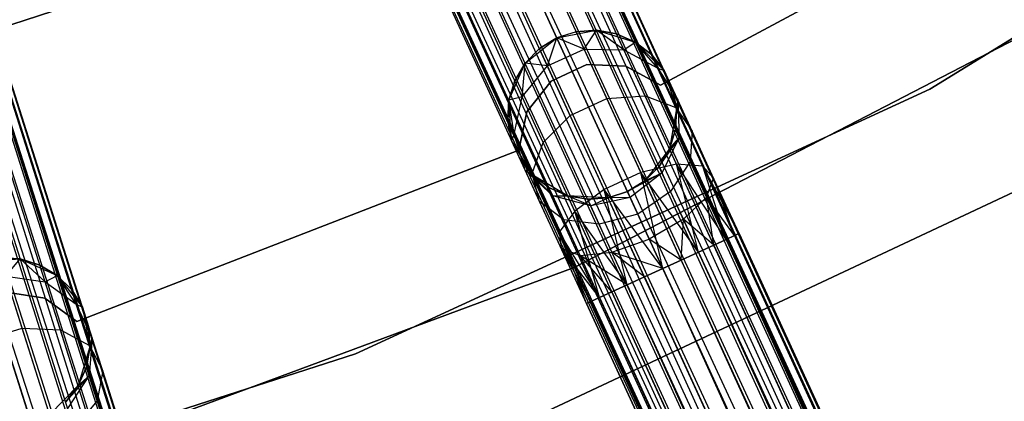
# Model space of a CAD drawing. Extents: x -189 to 189, y -189 to 189.
# Tile 190 of 256: x 18.51 to 30.16, y -58.35 to -53.84. Entities that reach past the tile are written whole.
import ezdxf

# ---------------------------------------------------------------- set-up
doc = ezdxf.new("R2010")
doc.units = 0
doc.header["$LTSCALE"] = 25.4
doc.layers.get('0').update_dxf_attribs({"linetype": 'CONTINUOUS'})

# ---------------------------------------------------------------- blocks, each defined once
blk = doc.blocks.new('NL2500012474_STL')
at = {"color": 0}
for p, q in [((262.6, -152.669, 177.855), (210.254, -38.892, 177.855)), ((262.6, -152.669, 177.855), (210.254, -38.892, 177.855)), ((210.254, -38.892, 177.145), (262.652, -152.645, 177.379)), ((210.254, -38.892, 177.145), (262.652, -152.645, 177.379)), ((262.652, -152.645, 177.379), (210.306, -38.868, 177.621)), ((262.652, -152.645, 177.379), (210.306, -38.868, 177.379)), ((262.6, -152.669, 177.855), (210.306, -38.868, 177.621)), ((262.6, -152.669, 177.855), (210.306, -38.868, 177.621)), ((262.652, -152.645, 177.379), (210.306, -38.868, 177.621)), ((262.652, -152.645, 177.379), (210.306, -38.868, 177.379)), ((261.968, -152.96, 178.471), (210.007, -39.005, 178.249)), ((261.968, -152.96, 178.471), (210.007, -39.005, 178.249)), ((262.353, -152.783, 178.249), (210.007, -39.005, 178.249)), ((262.353, -152.783, 178.249), (210.007, -39.005, 178.249)), ((210.007, -39.005, 176.751), (262.498, -152.716, 176.932)), ((210.007, -39.005, 176.751), (262.498, -152.716, 176.932)), ((262.353, -152.783, 178.249), (210.152, -38.938, 178.068)), ((262.353, -152.783, 178.249), (210.152, -38.938, 178.068)), ((262.6, -152.669, 177.855), (210.152, -38.938, 178.068)), ((262.6, -152.669, 177.855), (210.152, -38.938, 178.068)), ((210.152, -38.938, 176.932), (262.498, -152.716, 176.932)), ((210.152, -38.938, 176.932), (262.498, -152.716, 176.932)), ((210.152, -38.938, 176.932), (262.652, -152.645, 177.379)), ((210.152, -38.938, 176.932), (262.652, -152.645, 177.379)), ((261.968, -152.96, 178.471), (209.826, -39.088, 178.385)), ((261.968, -152.96, 178.471), (209.826, -39.088, 178.385)), ((262.172, -152.866, 176.615), (209.826, -39.088, 176.615)), ((209.826, -39.088, 176.615), (262.498, -152.716, 176.932)), ((209.826, -39.088, 176.615), (262.498, -152.716, 176.932)), ((262.172, -152.866, 176.615), (209.826, -39.088, 176.615)), ((261.968, -152.96, 178.471), (209.621, -39.182, 178.471)), ((261.968, -152.96, 178.471), (209.621, -39.182, 178.471)), ((209.621, -39.182, 176.529), (262.172, -152.866, 176.615)), ((209.621, -39.182, 176.529), (262.172, -152.866, 176.615)), ((261.75, -153.06, 178.5), (209.404, -39.282, 178.5)), ((261.75, -153.06, 178.5), (209.404, -39.282, 178.5)), ((209.404, -39.282, 176.5), (261.75, -153.06, 176.5)), ((209.404, -39.282, 176.5), (261.75, -153.06, 176.5)), ((209.404, -39.282, 176.5), (262.172, -152.866, 176.615)), ((209.404, -39.282, 176.5), (262.172, -152.866, 176.615)), ((261.328, -153.254, 176.615), (208.982, -39.477, 176.615)), ((208.982, -39.477, 176.615), (261.75, -153.06, 176.5)), ((261.328, -153.254, 176.615), (208.982, -39.477, 176.615)), ((261.148, -153.337, 178.249), (208.982, -39.477, 178.385)), ((261.148, -153.337, 178.249), (208.982, -39.477, 178.385)), ((208.982, -39.477, 176.615), (261.75, -153.06, 176.5)), ((261.148, -153.337, 178.249), (209.187, -39.382, 178.471)), ((261.148, -153.337, 178.249), (209.187, -39.382, 178.471)), ((261.533, -153.16, 178.471), (209.187, -39.382, 178.471)), ((261.533, -153.16, 178.471), (209.187, -39.382, 178.471)), ((209.187, -39.382, 176.529), (261.75, -153.06, 176.5)), ((209.187, -39.382, 176.529), (261.75, -153.06, 176.5)), ((261.328, -153.254, 176.615), (208.802, -39.56, 176.751)), ((261.328, -153.254, 176.615), (208.802, -39.56, 176.751)), ((260.901, -153.451, 177.855), (208.802, -39.56, 178.249)), ((260.901, -153.451, 177.855), (208.802, -39.56, 178.249)), ((261.148, -153.337, 178.249), (208.802, -39.56, 178.249)), ((261.148, -153.337, 178.249), (208.802, -39.56, 178.249)), ((260.848, -153.475, 177.379), (208.502, -39.697, 177.379)), ((260.848, -153.475, 177.379), (208.502, -39.697, 177.621)), ((261.002, -153.404, 176.932), (208.502, -39.697, 177.379)), ((261.002, -153.404, 176.932), (208.502, -39.697, 177.379)), ((260.848, -153.475, 177.379), (208.502, -39.697, 177.379)), ((260.848, -153.475, 177.379), (208.502, -39.697, 177.621)), ((261.002, -153.404, 176.932), (208.555, -39.673, 177.145)), ((261.002, -153.404, 176.932), (208.555, -39.673, 177.145)), ((260.848, -153.475, 177.379), (208.555, -39.673, 177.855)), ((260.848, -153.475, 177.379), (208.555, -39.673, 177.855)), ((260.901, -153.451, 177.855), (208.555, -39.673, 177.855)), ((260.901, -153.451, 177.855), (208.555, -39.673, 177.855)), ((261.328, -153.254, 176.615), (208.656, -39.626, 176.932)), ((261.328, -153.254, 176.615), (208.656, -39.626, 176.932)), ((261.002, -153.404, 176.932), (208.656, -39.626, 176.932)), ((261.002, -153.404, 176.932), (208.656, -39.626, 176.932)), ((260.901, -153.451, 177.855), (208.656, -39.626, 178.068)), ((260.901, -153.451, 177.855), (208.656, -39.626, 178.068)), ((243.04, -160.354, 178.249), (205.225, -40.958, 178.068)), ((243.04, -160.354, 178.249), (205.225, -40.958, 178.068)), ((243.299, -160.272, 177.855), (205.225, -40.958, 178.068)), ((243.299, -160.272, 177.855), (205.225, -40.958, 178.068)), ((205.225, -40.958, 176.932), (243.192, -160.306, 176.932)), ((205.225, -40.958, 176.932), (243.192, -160.306, 176.932)), ((205.225, -40.958, 176.932), (243.354, -160.254, 177.379)), ((205.225, -40.958, 176.932), (243.354, -160.254, 177.379)), ((243.299, -160.272, 177.855), (205.331, -40.924, 177.855)), ((243.299, -160.272, 177.855), (205.331, -40.924, 177.855)), ((205.331, -40.924, 177.145), (243.354, -160.254, 177.379)), ((205.331, -40.924, 177.145), (243.354, -160.254, 177.379)), ((243.354, -160.254, 177.379), (205.386, -40.906, 177.621)), ((243.354, -160.254, 177.379), (205.386, -40.906, 177.379)), ((243.299, -160.272, 177.855), (205.386, -40.906, 177.621)), ((243.299, -160.272, 177.855), (205.386, -40.906, 177.621)), ((243.354, -160.254, 177.379), (205.386, -40.906, 177.621)), ((243.354, -160.254, 177.379), (205.386, -40.906, 177.379)), ((242.636, -160.483, 178.471), (204.883, -41.067, 178.385)), ((242.636, -160.483, 178.471), (204.883, -41.067, 178.385)), ((242.851, -160.415, 176.615), (204.883, -41.067, 176.615)), ((204.883, -41.067, 176.615), (243.192, -160.306, 176.932)), ((204.883, -41.067, 176.615), (243.192, -160.306, 176.932)), ((242.851, -160.415, 176.615), (204.883, -41.067, 176.615)), ((242.636, -160.483, 178.471), (205.072, -41.006, 178.249)), ((242.636, -160.483, 178.471), (205.072, -41.006, 178.249)), ((243.04, -160.354, 178.249), (205.072, -41.006, 178.249)), ((243.04, -160.354, 178.249), (205.072, -41.006, 178.249)), ((205.072, -41.006, 176.751), (243.192, -160.306, 176.932)), ((205.072, -41.006, 176.751), (243.192, -160.306, 176.932)), ((242.408, -160.555, 178.5), (204.44, -41.207, 178.5)), ((242.408, -160.555, 178.5), (204.44, -41.207, 178.5)), ((204.44, -41.207, 176.5), (242.408, -160.555, 176.5)), ((204.44, -41.207, 176.5), (242.408, -160.555, 176.5)), ((204.44, -41.207, 176.5), (242.851, -160.415, 176.615)), ((204.44, -41.207, 176.5), (242.851, -160.415, 176.615)), ((242.636, -160.483, 178.471), (204.668, -41.135, 178.471)), ((242.636, -160.483, 178.471), (204.668, -41.135, 178.471)), ((204.668, -41.135, 176.529), (242.851, -160.415, 176.615)), ((204.668, -41.135, 176.529), (242.851, -160.415, 176.615)), ((220.587, -54.605, 19), (226.955, -50.679, 19)), ((226.955, -50.679, 20), (220.587, -54.605, 20)), ((226.955, -50.679, 20), (220.587, -54.605, 20)), ((220.587, -54.605, 19), (226.955, -50.679, 19)), ((222.339, -51.908, 22), (217.4, -54.558, 22)), ((217.4, -54.558, 20), (222.339, -51.908, 20)), ((217.4, -54.558, 20), (222.339, -51.908, 20)), ((222.339, -51.908, 22), (217.4, -54.558, 22)), ((205.492, -55.215, 20), (212.3, -53.003, 20)), ((212.3, -53.003, 22), (205.492, -55.215, 22)), ((212.3, -53.003, 22), (205.492, -55.215, 22)), ((205.492, -55.215, 20), (212.3, -53.003, 20)), ((223.161, -53.204, 26.5), (216.382, -56.714, 26.5)), ((216.382, -56.714, 17), (223.161, -53.204, 17)), ((216.382, -56.714, 17), (223.161, -53.204, 17)), ((223.161, -53.204, 26.5), (216.382, -56.714, 26.5)), ((216.175, -54, 20), (216.645, -53.909, 20)), ((216.175, -54, 20), (216.645, -53.909, 20)), ((216.645, -53.909, 25.5), (216.405, -53.926, 25.5)), ((216.405, -53.926, 25.5), (216.645, -53.909, 20)), ((216.405, -53.926, 25.5), (216.645, -53.909, 20)), ((216.645, -53.909, 25.5), (216.405, -53.926, 25.5)), ((216.499, -54.131, 26.637), (216.645, -53.909, 25.5)), ((216.499, -54.131, 26.637), (216.645, -53.909, 25.5)), ((216.645, -53.909, 20), (217.103, -54.048, 20)), ((216.97, -54.141, 26.552), (216.645, -53.909, 25.5)), ((216.97, -54.141, 26.552), (216.645, -53.909, 25.5)), ((216.883, -53.951, 25.5), (216.645, -53.909, 25.5)), ((216.645, -53.909, 20), (216.883, -53.951, 25.5)), ((216.645, -53.909, 20), (217.103, -54.048, 20)), ((216.645, -53.909, 25.5), (216.645, -53.909, 20)), ((216.645, -53.909, 25.5), (216.645, -53.909, 20)), ((216.883, -53.951, 25.5), (216.645, -53.909, 25.5)), ((216.645, -53.909, 20), (216.883, -53.951, 25.5)), ((215.801, -54.298, 20), (216.175, -54, 20)), ((215.801, -54.298, 20), (216.175, -54, 20)), ((216.175, -54, 25.5), (215.97, -54.126, 25.5)), ((215.97, -54.126, 25.5), (216.175, -54, 20)), ((216.175, -54, 25.5), (215.97, -54.126, 25.5)), ((215.97, -54.126, 25.5), (216.175, -54, 20)), ((216.064, -54.331, 26.637), (216.175, -54, 25.5)), ((216.064, -54.331, 26.637), (216.175, -54, 25.5)), ((216.405, -53.926, 25.5), (216.175, -54, 25.5)), ((216.405, -53.926, 25.5), (216.175, -54, 25.5)), ((216.405, -53.926, 25.5), (216.175, -54, 20)), ((216.405, -53.926, 25.5), (216.175, -54, 20)), ((216.499, -54.131, 26.637), (216.175, -54, 25.5)), ((216.499, -54.131, 26.637), (216.175, -54, 25.5)), ((216.175, -54, 25.5), (216.175, -54, 20)), ((216.175, -54, 25.5), (216.175, -54, 20)), ((216.499, -54.131, 26.637), (216.405, -53.926, 25.5)), ((216.499, -54.131, 26.637), (216.405, -53.926, 25.5)), ((216.97, -54.141, 26.552), (216.883, -53.951, 25.5)), ((216.97, -54.141, 26.552), (216.883, -53.951, 25.5)), ((217.103, -54.048, 25.5), (216.883, -53.951, 25.5)), ((216.883, -53.951, 25.5), (217.103, -54.048, 20)), ((216.883, -53.951, 25.5), (217.103, -54.048, 20)), ((217.103, -54.048, 25.5), (216.883, -53.951, 25.5)), ((215.97, -54.126, 25.5), (215.801, -54.298, 25.5)), ((215.801, -54.298, 20), (215.97, -54.126, 25.5)), ((215.97, -54.126, 25.5), (215.801, -54.298, 25.5)), ((215.801, -54.298, 20), (215.97, -54.126, 25.5)), ((216.064, -54.331, 26.637), (215.97, -54.126, 25.5)), ((216.064, -54.331, 26.637), (215.97, -54.126, 25.5)), ((216.064, -54.331, 26.637), (216.499, -54.131, 26.637)), ((216.064, -54.331, 26.637), (216.499, -54.131, 26.637)), ((216.499, -54.131, 26.637), (216.97, -54.141, 26.552)), ((216.768, -54.716, 27.601), (216.499, -54.131, 26.637)), ((216.768, -54.716, 27.601), (216.499, -54.131, 26.637)), ((216.499, -54.131, 26.637), (216.97, -54.141, 26.552)), ((216.97, -54.141, 26.552), (217.103, -54.048, 25.5)), ((216.97, -54.141, 26.552), (217.103, -54.048, 25.5)), ((216.97, -54.141, 26.552), (217.369, -54.358, 26.401)), ((217.219, -54.682, 27.443), (216.97, -54.141, 26.552)), ((217.219, -54.682, 27.443), (216.97, -54.141, 26.552)), ((216.97, -54.141, 26.552), (217.369, -54.358, 26.401)), ((217.103, -54.048, 20), (217.444, -54.384, 20)), ((217.369, -54.358, 26.401), (217.103, -54.048, 25.5)), ((217.369, -54.358, 26.401), (217.103, -54.048, 25.5)), ((217.294, -54.195, 25.5), (217.103, -54.048, 25.5)), ((217.103, -54.048, 20), (217.294, -54.195, 25.5)), ((217.103, -54.048, 20), (217.444, -54.384, 20)), ((217.103, -54.048, 25.5), (217.103, -54.048, 20)), ((217.103, -54.048, 25.5), (217.103, -54.048, 20)), ((217.294, -54.195, 25.5), (217.103, -54.048, 25.5)), ((217.103, -54.048, 20), (217.294, -54.195, 25.5)), ((217.369, -54.358, 26.401), (217.294, -54.195, 25.5)), ((217.369, -54.358, 26.401), (217.294, -54.195, 25.5)), ((217.444, -54.384, 25.5), (217.294, -54.195, 25.5)), ((217.294, -54.195, 25.5), (217.444, -54.384, 20)), ((217.294, -54.195, 25.5), (217.444, -54.384, 20)), ((217.444, -54.384, 25.5), (217.294, -54.195, 25.5)), ((215.608, -54.736, 20), (215.801, -54.298, 20)), ((215.608, -54.736, 20), (215.801, -54.298, 20)), ((215.801, -54.298, 25.5), (215.678, -54.505, 25.5)), ((215.678, -54.505, 25.5), (215.801, -54.298, 20)), ((215.678, -54.505, 25.5), (215.801, -54.298, 20)), ((215.801, -54.298, 25.5), (215.678, -54.505, 25.5)), ((215.765, -54.695, 26.552), (215.801, -54.298, 25.5)), ((215.765, -54.695, 26.552), (215.801, -54.298, 25.5)), ((215.765, -54.695, 26.552), (216.064, -54.331, 26.637)), ((215.765, -54.695, 26.552), (216.064, -54.331, 26.637)), ((216.064, -54.331, 26.637), (215.801, -54.298, 25.5)), ((216.064, -54.331, 26.637), (215.801, -54.298, 25.5)), ((215.801, -54.298, 25.5), (215.801, -54.298, 20)), ((215.801, -54.298, 25.5), (215.801, -54.298, 20)), ((216.333, -54.916, 27.601), (216.064, -54.331, 26.637)), ((216.333, -54.916, 27.601), (216.064, -54.331, 26.637)), ((216.53, -54.315, 22), (216.108, -54.509, 22)), ((216.108, -54.509, 20), (216.53, -54.315, 20)), ((216.108, -54.509, 20), (216.53, -54.315, 20)), ((216.53, -54.315, 22), (216.108, -54.509, 22)), ((216.993, -54.333, 22), (216.53, -54.315, 22)), ((216.53, -54.315, 22), (216.53, -54.315, 20)), ((216.53, -54.315, 20), (216.993, -54.333, 20)), ((216.53, -54.315, 22), (216.53, -54.315, 20)), ((216.53, -54.315, 20), (216.993, -54.333, 20)), ((216.993, -54.333, 22), (216.53, -54.315, 22)), ((217.4, -54.558, 22), (216.993, -54.333, 22)), ((216.993, -54.333, 22), (216.993, -54.333, 20)), ((216.993, -54.333, 20), (217.4, -54.558, 20)), ((216.993, -54.333, 22), (216.993, -54.333, 20)), ((216.993, -54.333, 20), (217.4, -54.558, 20)), ((217.4, -54.558, 22), (216.993, -54.333, 22)), ((217.369, -54.358, 26.401), (217.444, -54.384, 25.5)), ((217.369, -54.358, 26.401), (217.444, -54.384, 25.5)), ((217.369, -54.358, 26.401), (217.605, -54.733, 26.219)), ((217.582, -54.822, 27.165), (217.369, -54.358, 26.401)), ((217.582, -54.822, 27.165), (217.369, -54.358, 26.401)), ((217.369, -54.358, 26.401), (217.605, -54.733, 26.219)), ((217.444, -54.384, 20), (217.591, -54.839, 20)), ((217.605, -54.733, 26.219), (217.444, -54.384, 25.5)), ((217.444, -54.384, 20), (217.545, -54.603, 25.5)), ((217.444, -54.384, 25.5), (217.444, -54.384, 20)), ((217.605, -54.733, 26.219), (217.444, -54.384, 25.5)), ((217.444, -54.384, 20), (217.545, -54.603, 25.5)), ((217.444, -54.384, 20), (217.591, -54.839, 20)), ((217.444, -54.384, 25.5), (217.444, -54.384, 20)), ((215.678, -54.505, 25.5), (215.608, -54.736, 25.5)), ((215.608, -54.736, 20), (215.678, -54.505, 25.5)), ((215.678, -54.505, 25.5), (215.608, -54.736, 25.5)), ((215.608, -54.736, 20), (215.678, -54.505, 25.5)), ((215.765, -54.695, 26.552), (215.678, -54.505, 25.5)), ((215.765, -54.695, 26.552), (215.678, -54.505, 25.5)), ((220.587, -54.605, 20), (213.793, -57.735, 20)), ((213.793, -57.735, 19), (220.587, -54.605, 19)), ((220.587, -54.605, 20), (213.793, -57.735, 20)), ((213.793, -57.735, 19), (220.587, -54.605, 19)), ((216.108, -54.509, 22), (215.819, -54.872, 22)), ((215.819, -54.872, 20), (216.108, -54.509, 20)), ((215.819, -54.872, 20), (216.108, -54.509, 20)), ((216.108, -54.509, 22), (215.819, -54.872, 22)), ((216.108, -54.509, 22), (216.108, -54.509, 20)), ((216.108, -54.509, 22), (216.108, -54.509, 20)), ((217.4, -54.558, 22), (217.4, -54.558, 20)), ((217.4, -54.558, 22), (217.4, -54.558, 20)), ((217.605, -54.733, 26.219), (217.545, -54.603, 25.5)), ((217.591, -54.839, 25.5), (217.545, -54.603, 25.5)), ((217.605, -54.733, 26.219), (217.545, -54.603, 25.5)), ((217.545, -54.603, 25.5), (217.591, -54.839, 20)), ((217.545, -54.603, 25.5), (217.591, -54.839, 20)), ((217.591, -54.839, 25.5), (217.545, -54.603, 25.5)), ((220.587, -54.605, 20), (220.587, -54.605, 19)), ((220.587, -54.605, 20), (220.587, -54.605, 19)), ((215.608, -54.736, 25.5), (215.595, -54.977, 25.5)), ((215.595, -54.977, 25.5), (215.608, -54.736, 20)), ((215.595, -54.977, 25.5), (215.608, -54.736, 20)), ((215.608, -54.736, 25.5), (215.595, -54.977, 25.5)), ((215.765, -54.695, 26.552), (215.608, -54.736, 25.5)), ((215.765, -54.695, 26.552), (215.608, -54.736, 25.5)), ((215.641, -55.213, 20), (215.608, -54.736, 20)), ((215.67, -55.139, 26.401), (215.608, -54.736, 25.5)), ((215.67, -55.139, 26.401), (215.608, -54.736, 25.5)), ((215.641, -55.213, 20), (215.608, -54.736, 20)), ((215.608, -54.736, 25.5), (215.608, -54.736, 20)), ((215.608, -54.736, 25.5), (215.608, -54.736, 20)), ((215.67, -55.139, 26.401), (215.765, -54.695, 26.552)), ((215.67, -55.139, 26.401), (215.765, -54.695, 26.552)), ((216.014, -55.237, 27.443), (215.765, -54.695, 26.552)), ((216.014, -55.237, 27.443), (215.765, -54.695, 26.552)), ((216.333, -54.916, 27.601), (216.768, -54.716, 27.601)), ((216.333, -54.916, 27.601), (216.768, -54.716, 27.601)), ((216.768, -54.716, 27.601), (217.219, -54.682, 27.443)), ((216.768, -54.716, 27.601), (217.219, -54.682, 27.443)), ((217.171, -55.592, 28.245), (216.768, -54.716, 27.601)), ((217.171, -55.592, 28.245), (216.768, -54.716, 27.601)), ((217.219, -54.682, 27.443), (217.582, -54.822, 27.165)), ((217.592, -55.492, 28.039), (217.219, -54.682, 27.443)), ((217.592, -55.492, 28.039), (217.219, -54.682, 27.443)), ((217.219, -54.682, 27.443), (217.582, -54.822, 27.165)), ((217.578, -55.08, 25.5), (217.605, -54.733, 26.219)), ((217.578, -55.08, 25.5), (217.605, -54.733, 26.219)), ((217.591, -54.839, 25.5), (217.605, -54.733, 26.219)), ((217.591, -54.839, 25.5), (217.605, -54.733, 26.219)), ((217.605, -54.733, 26.219), (217.624, -55.179, 26.048)), ((217.775, -55.103, 26.829), (217.605, -54.733, 26.219)), ((217.775, -55.103, 26.829), (217.605, -54.733, 26.219)), ((217.605, -54.733, 26.219), (217.624, -55.179, 26.048)), ((217.591, -54.839, 20), (217.508, -55.311, 20)), ((217.591, -54.839, 20), (217.508, -55.311, 20)), ((217.578, -55.08, 25.5), (217.591, -54.839, 25.5)), ((217.591, -54.839, 20), (217.578, -55.08, 25.5)), ((217.578, -55.08, 25.5), (217.591, -54.839, 25.5)), ((217.591, -54.839, 20), (217.578, -55.08, 25.5)), ((217.582, -54.822, 27.165), (217.775, -55.103, 26.829)), ((217.902, -55.516, 27.675), (217.582, -54.822, 27.165)), ((217.902, -55.516, 27.675), (217.582, -54.822, 27.165)), ((217.582, -54.822, 27.165), (217.775, -55.103, 26.829)), ((217.591, -54.839, 25.5), (217.591, -54.839, 20)), ((217.591, -54.839, 25.5), (217.591, -54.839, 20)), ((215.819, -54.872, 22), (215.725, -55.327, 22)), ((215.725, -55.327, 20), (215.819, -54.872, 20)), ((215.725, -55.327, 20), (215.819, -54.872, 20)), ((215.819, -54.872, 22), (215.725, -55.327, 22)), ((215.819, -54.872, 22), (215.819, -54.872, 20)), ((215.819, -54.872, 22), (215.819, -54.872, 20)), ((216.014, -55.237, 27.443), (216.333, -54.916, 27.601)), ((216.014, -55.237, 27.443), (216.333, -54.916, 27.601)), ((216.736, -55.792, 28.245), (216.333, -54.916, 27.601)), ((216.736, -55.792, 28.245), (216.333, -54.916, 27.601)), ((215.67, -55.139, 26.401), (215.595, -54.977, 25.5)), ((215.595, -54.977, 25.5), (215.641, -55.213, 25.5)), ((215.67, -55.139, 26.401), (215.595, -54.977, 25.5)), ((215.641, -55.213, 20), (215.595, -54.977, 25.5)), ((215.595, -54.977, 25.5), (215.641, -55.213, 25.5)), ((215.641, -55.213, 20), (215.595, -54.977, 25.5)), ((217.508, -55.311, 25.5), (217.578, -55.08, 25.5)), ((217.578, -55.08, 25.5), (217.508, -55.311, 20)), ((217.578, -55.08, 25.5), (217.508, -55.311, 20)), ((217.508, -55.311, 25.5), (217.578, -55.08, 25.5)), ((217.624, -55.179, 26.048), (217.578, -55.08, 25.5)), ((217.624, -55.179, 26.048), (217.578, -55.08, 25.5)), ((215.67, -55.139, 26.401), (215.641, -55.213, 25.5)), ((215.67, -55.139, 26.401), (215.641, -55.213, 25.5)), ((215.801, -55.562, 26.219), (215.67, -55.139, 26.401)), ((215.884, -55.603, 27.165), (215.67, -55.139, 26.401)), ((215.801, -55.562, 26.219), (215.67, -55.139, 26.401)), ((215.884, -55.603, 27.165), (215.67, -55.139, 26.401)), ((217.385, -55.518, 25.5), (217.624, -55.179, 26.048)), ((217.385, -55.518, 25.5), (217.624, -55.179, 26.048)), ((217.421, -55.595, 25.927), (217.624, -55.179, 26.048)), ((217.421, -55.595, 25.927), (217.624, -55.179, 26.048)), ((217.508, -55.311, 25.5), (217.624, -55.179, 26.048)), ((217.508, -55.311, 25.5), (217.624, -55.179, 26.048)), ((217.753, -55.461, 26.513), (217.624, -55.179, 26.048)), ((217.753, -55.461, 26.513), (217.624, -55.179, 26.048)), ((217.775, -55.103, 26.829), (217.753, -55.461, 26.513)), ((217.775, -55.103, 26.829), (217.753, -55.461, 26.513)), ((218.03, -55.657, 27.236), (217.775, -55.103, 26.829)), ((218.03, -55.657, 27.236), (217.775, -55.103, 26.829)), ((215.892, -55.621, 20), (215.641, -55.213, 20)), ((215.801, -55.562, 26.219), (215.641, -55.213, 25.5)), ((215.641, -55.213, 25.5), (215.641, -55.213, 20)), ((215.742, -55.432, 25.5), (215.641, -55.213, 20)), ((215.801, -55.562, 26.219), (215.641, -55.213, 25.5)), ((215.742, -55.432, 25.5), (215.641, -55.213, 20)), ((215.892, -55.621, 20), (215.641, -55.213, 20)), ((215.641, -55.213, 25.5), (215.641, -55.213, 20)), ((215.884, -55.603, 27.165), (216.014, -55.237, 27.443)), ((215.884, -55.603, 27.165), (216.014, -55.237, 27.443)), ((216.387, -56.047, 28.039), (216.014, -55.237, 27.443)), ((216.387, -56.047, 28.039), (216.014, -55.237, 27.443)), ((217.508, -55.311, 20), (217.216, -55.69, 20)), ((217.508, -55.311, 20), (217.216, -55.69, 20)), ((217.385, -55.518, 25.5), (217.508, -55.311, 25.5)), ((217.508, -55.311, 20), (217.385, -55.518, 25.5)), ((217.385, -55.518, 25.5), (217.508, -55.311, 25.5)), ((217.508, -55.311, 20), (217.385, -55.518, 25.5)), ((217.508, -55.311, 25.5), (217.508, -55.311, 20)), ((217.508, -55.311, 25.5), (217.508, -55.311, 20)), ((215.725, -55.327, 22), (210.496, -57.35, 22)), ((210.496, -57.35, 20), (215.725, -55.327, 20)), ((210.496, -57.35, 20), (215.725, -55.327, 20)), ((215.725, -55.327, 22), (210.496, -57.35, 22)), ((215.725, -55.327, 22), (215.725, -55.327, 20)), ((215.725, -55.327, 22), (215.725, -55.327, 20)), ((215.801, -55.562, 26.219), (215.742, -55.432, 25.5)), ((215.742, -55.432, 25.5), (215.892, -55.621, 25.5)), ((215.801, -55.562, 26.219), (215.742, -55.432, 25.5)), ((215.892, -55.621, 20), (215.742, -55.432, 25.5)), ((215.742, -55.432, 25.5), (215.892, -55.621, 25.5)), ((215.892, -55.621, 20), (215.742, -55.432, 25.5)), ((217.592, -55.492, 28.039), (217.171, -55.592, 28.245)), ((217.592, -55.492, 28.039), (217.171, -55.592, 28.245)), ((217.216, -55.69, 25.5), (217.385, -55.518, 25.5)), ((217.385, -55.518, 25.5), (217.216, -55.69, 20)), ((217.385, -55.518, 25.5), (217.216, -55.69, 20)), ((217.216, -55.69, 25.5), (217.385, -55.518, 25.5)), ((217.385, -55.518, 25.5), (217.421, -55.595, 25.927)), ((217.385, -55.518, 25.5), (217.421, -55.595, 25.927)), ((217.753, -55.461, 26.513), (217.522, -55.815, 26.288)), ((217.753, -55.461, 26.513), (217.522, -55.815, 26.288)), ((217.851, -56.531, 28.385), (217.592, -55.492, 28.039)), ((218.031, -56.448, 28.249), (217.592, -55.492, 28.039)), ((217.851, -56.531, 28.385), (217.592, -55.492, 28.039)), ((218.031, -56.448, 28.249), (217.592, -55.492, 28.039)), ((218.177, -56.381, 28.068), (217.592, -55.492, 28.039)), ((218.177, -56.381, 28.068), (217.592, -55.492, 28.039)), ((217.902, -55.516, 27.675), (217.592, -55.492, 28.039)), ((217.902, -55.516, 27.675), (217.592, -55.492, 28.039)), ((217.948, -55.883, 26.823), (217.753, -55.461, 26.513)), ((217.948, -55.883, 26.823), (217.753, -55.461, 26.513)), ((218.177, -56.381, 28.068), (217.902, -55.516, 27.675)), ((218.278, -56.334, 27.855), (217.902, -55.516, 27.675)), ((218.177, -56.381, 28.068), (217.902, -55.516, 27.675)), ((218.278, -56.334, 27.855), (217.902, -55.516, 27.675)), ((218.331, -56.31, 27.621), (217.902, -55.516, 27.675)), ((218.331, -56.31, 27.621), (217.902, -55.516, 27.675)), ((218.03, -55.657, 27.236), (217.902, -55.516, 27.675)), ((218.03, -55.657, 27.236), (217.902, -55.516, 27.675)), ((216.128, -55.867, 26.048), (215.801, -55.562, 26.219)), ((215.801, -55.562, 26.219), (215.892, -55.621, 25.5)), ((215.801, -55.562, 26.219), (215.892, -55.621, 25.5)), ((215.972, -55.933, 26.829), (215.801, -55.562, 26.219)), ((216.128, -55.867, 26.048), (215.801, -55.562, 26.219)), ((215.972, -55.933, 26.829), (215.801, -55.562, 26.219)), ((215.972, -55.933, 26.829), (215.884, -55.603, 27.165)), ((216.203, -56.297, 27.675), (215.884, -55.603, 27.165)), ((215.972, -55.933, 26.829), (215.884, -55.603, 27.165)), ((216.203, -56.297, 27.675), (215.884, -55.603, 27.165)), ((216.303, -55.865, 20), (215.892, -55.621, 20)), ((216.128, -55.867, 26.048), (215.892, -55.621, 25.5)), ((215.892, -55.621, 25.5), (216.083, -55.768, 25.5)), ((216.128, -55.867, 26.048), (215.892, -55.621, 25.5)), ((216.083, -55.768, 25.5), (215.892, -55.621, 20)), ((216.303, -55.865, 20), (215.892, -55.621, 20)), ((216.083, -55.768, 25.5), (215.892, -55.621, 20)), ((215.892, -55.621, 25.5), (216.083, -55.768, 25.5)), ((215.892, -55.621, 25.5), (215.892, -55.621, 20)), ((215.892, -55.621, 25.5), (215.892, -55.621, 20)), ((217.171, -55.592, 28.245), (216.736, -55.792, 28.245)), ((217.171, -55.592, 28.245), (216.736, -55.792, 28.245)), ((217.421, -55.595, 25.927), (217.011, -55.816, 25.5)), ((217.421, -55.595, 25.927), (217.011, -55.816, 25.5)), ((217.421, -55.595, 25.927), (217.043, -55.886, 25.883)), ((217.421, -55.595, 25.927), (217.043, -55.886, 25.883)), ((217.429, -56.725, 28.5), (217.171, -55.592, 28.245)), ((217.646, -56.625, 28.471), (217.171, -55.592, 28.245)), ((217.429, -56.725, 28.5), (217.171, -55.592, 28.245)), ((217.646, -56.625, 28.471), (217.171, -55.592, 28.245)), ((217.851, -56.531, 28.385), (217.171, -55.592, 28.245)), ((217.851, -56.531, 28.385), (217.171, -55.592, 28.245)), ((217.216, -55.69, 25.5), (217.421, -55.595, 25.927)), ((217.216, -55.69, 25.5), (217.421, -55.595, 25.927)), ((217.522, -55.815, 26.288), (217.421, -55.595, 25.927)), ((217.522, -55.815, 26.288), (217.421, -55.595, 25.927)), ((217.948, -55.883, 26.823), (218.03, -55.657, 27.236)), ((217.948, -55.883, 26.823), (218.03, -55.657, 27.236)), ((218.331, -56.31, 27.379), (218.03, -55.657, 27.236)), ((218.331, -56.31, 27.621), (218.03, -55.657, 27.236)), ((218.331, -56.31, 27.621), (218.03, -55.657, 27.236)), ((218.331, -56.31, 27.379), (218.03, -55.657, 27.236)), ((218.278, -56.334, 27.145), (218.03, -55.657, 27.236)), ((218.278, -56.334, 27.145), (218.03, -55.657, 27.236)), ((214.769, -59.017, 26.5), (221.711, -55.76, 26.5)), ((221.711, -55.76, 17), (214.769, -59.017, 17)), ((214.769, -59.017, 26.5), (221.711, -55.76, 26.5)), ((221.711, -55.76, 17), (214.769, -59.017, 17)), ((216.128, -55.867, 26.048), (216.083, -55.768, 25.5)), ((216.083, -55.768, 25.5), (216.303, -55.865, 25.5)), ((216.128, -55.867, 26.048), (216.083, -55.768, 25.5)), ((216.303, -55.865, 20), (216.083, -55.768, 25.5)), ((216.083, -55.768, 25.5), (216.303, -55.865, 25.5)), ((216.303, -55.865, 20), (216.083, -55.768, 25.5)), ((217.216, -55.69, 20), (217.011, -55.816, 20)), ((217.011, -55.816, 25.5), (217.216, -55.69, 25.5)), ((217.011, -55.816, 25.5), (217.216, -55.69, 25.5)), ((217.216, -55.69, 20), (217.011, -55.816, 20)), ((217.216, -55.69, 25.5), (217.216, -55.69, 20)), ((217.216, -55.69, 25.5), (217.216, -55.69, 20)), ((216.128, -55.867, 26.048), (216.303, -55.865, 25.5)), ((216.128, -55.867, 26.048), (216.303, -55.865, 25.5)), ((216.576, -55.984, 25.927), (216.128, -55.867, 26.048)), ((216.258, -56.149, 26.513), (216.128, -55.867, 26.048)), ((216.576, -55.984, 25.927), (216.128, -55.867, 26.048)), ((216.258, -56.149, 26.513), (216.128, -55.867, 26.048)), ((216.781, -55.89, 20), (216.303, -55.865, 20)), ((216.576, -55.984, 25.927), (216.303, -55.865, 25.5)), ((216.303, -55.865, 25.5), (216.541, -55.907, 25.5)), ((216.576, -55.984, 25.927), (216.303, -55.865, 25.5)), ((216.541, -55.907, 25.5), (216.303, -55.865, 20)), ((216.781, -55.89, 20), (216.303, -55.865, 20)), ((216.541, -55.907, 25.5), (216.303, -55.865, 20)), ((216.303, -55.865, 25.5), (216.541, -55.907, 25.5)), ((216.303, -55.865, 25.5), (216.303, -55.865, 20)), ((216.303, -55.865, 25.5), (216.303, -55.865, 20)), ((216.736, -55.792, 28.245), (216.387, -56.047, 28.039)), ((216.736, -55.792, 28.245), (216.387, -56.047, 28.039)), ((216.541, -55.907, 25.5), (216.781, -55.89, 25.5)), ((216.781, -55.89, 20), (216.541, -55.907, 25.5)), ((216.541, -55.907, 25.5), (216.781, -55.89, 25.5)), ((216.781, -55.89, 20), (216.541, -55.907, 25.5)), ((217.043, -55.886, 25.883), (216.576, -55.984, 25.927)), ((217.043, -55.886, 25.883), (216.576, -55.984, 25.927)), ((216.576, -55.984, 25.927), (216.781, -55.89, 25.5)), ((216.576, -55.984, 25.927), (216.781, -55.89, 25.5)), ((217.007, -56.919, 28.385), (216.736, -55.792, 28.245)), ((217.212, -56.825, 28.471), (216.736, -55.792, 28.245)), ((217.007, -56.919, 28.385), (216.736, -55.792, 28.245)), ((217.212, -56.825, 28.471), (216.736, -55.792, 28.245)), ((217.429, -56.725, 28.5), (216.736, -55.792, 28.245)), ((217.429, -56.725, 28.5), (216.736, -55.792, 28.245)), ((217.011, -55.816, 20), (216.781, -55.89, 20)), ((216.781, -55.89, 25.5), (217.011, -55.816, 25.5)), ((216.781, -55.89, 25.5), (217.011, -55.816, 25.5)), ((217.011, -55.816, 20), (216.781, -55.89, 20)), ((217.043, -55.886, 25.883), (216.781, -55.89, 25.5)), ((217.043, -55.886, 25.883), (216.781, -55.89, 25.5)), ((216.781, -55.89, 25.5), (216.781, -55.89, 20)), ((216.781, -55.89, 25.5), (216.781, -55.89, 20)), ((217.011, -55.816, 25.5), (217.043, -55.886, 25.883)), ((217.011, -55.816, 25.5), (217.043, -55.886, 25.883)), ((217.011, -55.816, 25.5), (217.011, -55.816, 20)), ((217.011, -55.816, 25.5), (217.011, -55.816, 20)), ((217.043, -55.886, 25.883), (217.133, -56.083, 26.207)), ((217.043, -55.886, 25.883), (217.133, -56.083, 26.207)), ((217.522, -55.815, 26.288), (217.133, -56.083, 26.207)), ((217.522, -55.815, 26.288), (217.133, -56.083, 26.207)), ((217.673, -56.143, 26.53), (217.522, -55.815, 26.288)), ((217.673, -56.143, 26.53), (217.522, -55.815, 26.288)), ((217.948, -55.883, 26.823), (217.673, -56.143, 26.53)), ((217.948, -55.883, 26.823), (217.673, -56.143, 26.53)), ((218.278, -56.334, 27.145), (217.948, -55.883, 26.823)), ((218.177, -56.381, 26.932), (217.948, -55.883, 26.823)), ((218.278, -56.334, 27.145), (217.948, -55.883, 26.823)), ((218.177, -56.381, 26.932), (217.948, -55.883, 26.823)), ((218.031, -56.448, 26.751), (217.948, -55.883, 26.823)), ((218.031, -56.448, 26.751), (217.948, -55.883, 26.823)), ((216.258, -56.149, 26.513), (215.972, -55.933, 26.829)), ((216.226, -56.486, 27.236), (215.972, -55.933, 26.829)), ((216.258, -56.149, 26.513), (215.972, -55.933, 26.829)), ((216.226, -56.486, 27.236), (215.972, -55.933, 26.829)), ((216.576, -55.984, 25.927), (216.541, -55.907, 25.5)), ((216.576, -55.984, 25.927), (216.541, -55.907, 25.5)), ((216.677, -56.203, 26.288), (216.576, -55.984, 25.927)), ((216.677, -56.203, 26.288), (216.576, -55.984, 25.927)), ((216.387, -56.047, 28.039), (216.203, -56.297, 27.675)), ((216.387, -56.047, 28.039), (216.203, -56.297, 27.675)), ((216.681, -57.069, 28.068), (216.387, -56.047, 28.039)), ((216.826, -57.002, 28.249), (216.387, -56.047, 28.039)), ((216.681, -57.069, 28.068), (216.387, -56.047, 28.039)), ((216.826, -57.002, 28.249), (216.387, -56.047, 28.039)), ((217.007, -56.919, 28.385), (216.387, -56.047, 28.039)), ((217.007, -56.919, 28.385), (216.387, -56.047, 28.039)), ((217.133, -56.083, 26.207), (216.677, -56.203, 26.288)), ((217.133, -56.083, 26.207), (216.677, -56.203, 26.288)), ((217.133, -56.083, 26.207), (217.269, -56.377, 26.424)), ((217.133, -56.083, 26.207), (217.269, -56.377, 26.424)), ((216.677, -56.203, 26.288), (216.258, -56.149, 26.513)), ((216.452, -56.571, 26.823), (216.258, -56.149, 26.513)), ((216.677, -56.203, 26.288), (216.258, -56.149, 26.513)), ((216.452, -56.571, 26.823), (216.258, -56.149, 26.513)), ((216.828, -56.532, 26.53), (216.677, -56.203, 26.288)), ((216.828, -56.532, 26.53), (216.677, -56.203, 26.288)), ((217.673, -56.143, 26.53), (217.269, -56.377, 26.424)), ((217.673, -56.143, 26.53), (217.269, -56.377, 26.424)), ((217.646, -56.625, 26.529), (217.673, -56.143, 26.53)), ((217.646, -56.625, 26.529), (217.673, -56.143, 26.53)), ((218.031, -56.448, 26.751), (217.673, -56.143, 26.53)), ((218.031, -56.448, 26.751), (217.673, -56.143, 26.53)), ((217.851, -56.531, 26.615), (217.673, -56.143, 26.53)), ((217.851, -56.531, 26.615), (217.673, -56.143, 26.53)), ((216.527, -57.14, 27.621), (216.203, -56.297, 27.675)), ((216.203, -56.297, 27.675), (216.226, -56.486, 27.236)), ((216.579, -57.116, 27.855), (216.203, -56.297, 27.675)), ((216.527, -57.14, 27.621), (216.203, -56.297, 27.675)), ((216.579, -57.116, 27.855), (216.203, -56.297, 27.675)), ((216.681, -57.069, 28.068), (216.203, -56.297, 27.675)), ((216.681, -57.069, 28.068), (216.203, -56.297, 27.675)), ((216.203, -56.297, 27.675), (216.226, -56.486, 27.236)), ((218.177, -56.381, 26.932), (218.278, -56.334, 27.145)), ((218.278, -56.334, 27.855), (218.177, -56.381, 28.068)), ((218.278, -56.334, 27.855), (218.177, -56.381, 28.068)), ((218.177, -56.381, 26.932), (218.278, -56.334, 27.145)), ((218.278, -56.334, 27.145), (218.331, -56.31, 27.379)), ((218.331, -56.31, 27.621), (218.278, -56.334, 27.855)), ((218.331, -56.31, 27.621), (218.278, -56.334, 27.855)), ((218.278, -56.334, 27.145), (218.331, -56.31, 27.379)), ((218.278, -56.334, 27.145), (259.385, -145.681, 27.145)), ((218.278, -56.334, 27.145), (259.385, -145.681, 27.145)), ((218.278, -56.334, 27.145), (259.437, -145.657, 27.621)), ((218.278, -56.334, 27.145), (259.437, -145.657, 27.621)), ((218.278, -56.334, 27.855), (259.283, -145.728, 28.068)), ((218.278, -56.334, 27.855), (259.283, -145.728, 28.068)), ((218.331, -56.31, 27.379), (259.437, -145.657, 27.621)), ((218.331, -56.31, 27.379), (259.437, -145.657, 27.621)), ((218.331, -56.31, 27.621), (259.437, -145.657, 27.621)), ((218.331, -56.31, 27.621), (259.437, -145.657, 27.621)), ((218.331, -56.31, 27.621), (259.283, -145.728, 28.068)), ((218.331, -56.31, 27.621), (259.283, -145.728, 28.068)), ((216.828, -56.532, 26.53), (217.269, -56.377, 26.424)), ((216.828, -56.532, 26.53), (217.269, -56.377, 26.424)), ((217.269, -56.377, 26.424), (217.429, -56.725, 26.5)), ((217.646, -56.625, 26.529), (217.269, -56.377, 26.424)), ((217.646, -56.625, 26.529), (217.269, -56.377, 26.424)), ((217.269, -56.377, 26.424), (217.429, -56.725, 26.5)), ((217.851, -56.531, 26.615), (218.031, -56.448, 26.751)), ((218.031, -56.448, 28.249), (217.851, -56.531, 28.385)), ((218.031, -56.448, 28.249), (217.851, -56.531, 28.385)), ((217.851, -56.531, 26.615), (218.031, -56.448, 26.751)), ((218.031, -56.448, 26.751), (218.177, -56.381, 26.932)), ((218.177, -56.381, 28.068), (218.031, -56.448, 28.249)), ((218.177, -56.381, 28.068), (218.031, -56.448, 28.249)), ((218.031, -56.448, 26.751), (218.177, -56.381, 26.932)), ((218.031, -56.448, 26.751), (259.138, -145.795, 26.751)), ((218.031, -56.448, 26.751), (259.138, -145.795, 26.751)), ((218.031, -56.448, 28.249), (258.957, -145.878, 28.385)), ((218.031, -56.448, 28.249), (258.957, -145.878, 28.385)), ((218.177, -56.381, 26.932), (259.138, -145.795, 26.751)), ((218.177, -56.381, 26.932), (259.138, -145.795, 26.751)), ((218.177, -56.381, 26.932), (259.385, -145.681, 27.145)), ((218.177, -56.381, 26.932), (259.385, -145.681, 27.145)), ((218.177, -56.381, 28.068), (259.283, -145.728, 28.068)), ((218.177, -56.381, 28.068), (259.283, -145.728, 28.068)), ((218.177, -56.381, 28.068), (258.957, -145.878, 28.385)), ((218.177, -56.381, 28.068), (258.957, -145.878, 28.385)), ((209.829, -56.613, 25.5), (209.588, -56.6, 25.5)), ((209.588, -56.6, 25.5), (209.829, -56.613, 20)), ((209.588, -56.6, 25.5), (209.829, -56.613, 20)), ((209.829, -56.613, 25.5), (209.588, -56.6, 25.5)), ((216.527, -57.14, 27.621), (216.226, -56.486, 27.236)), ((216.527, -57.14, 27.379), (216.226, -56.486, 27.236)), ((216.681, -57.069, 26.932), (216.226, -56.486, 27.236)), ((216.226, -56.486, 27.236), (216.452, -56.571, 26.823)), ((216.681, -57.069, 26.932), (216.226, -56.486, 27.236)), ((216.579, -57.116, 27.145), (216.226, -56.486, 27.236)), ((216.527, -57.14, 27.379), (216.226, -56.486, 27.236)), ((216.579, -57.116, 27.145), (216.226, -56.486, 27.236)), ((216.527, -57.14, 27.621), (216.226, -56.486, 27.236)), ((216.226, -56.486, 27.236), (216.452, -56.571, 26.823)), ((216.452, -56.571, 26.823), (216.828, -56.532, 26.53)), ((216.452, -56.571, 26.823), (216.828, -56.532, 26.53)), ((217.007, -56.919, 26.615), (216.452, -56.571, 26.823)), ((216.826, -57.002, 26.751), (216.452, -56.571, 26.823)), ((217.007, -56.919, 26.615), (216.452, -56.571, 26.823)), ((216.826, -57.002, 26.751), (216.452, -56.571, 26.823)), ((216.681, -57.069, 26.932), (216.452, -56.571, 26.823)), ((216.681, -57.069, 26.932), (216.452, -56.571, 26.823)), ((217.429, -56.725, 26.5), (216.828, -56.532, 26.53)), ((217.212, -56.825, 26.529), (216.828, -56.532, 26.53)), ((217.429, -56.725, 26.5), (216.828, -56.532, 26.53)), ((217.212, -56.825, 26.529), (216.828, -56.532, 26.53)), ((217.007, -56.919, 26.615), (216.828, -56.532, 26.53)), ((217.007, -56.919, 26.615), (216.828, -56.532, 26.53)), ((217.646, -56.625, 26.529), (217.851, -56.531, 26.615)), ((217.851, -56.531, 28.385), (217.646, -56.625, 28.471)), ((217.851, -56.531, 28.385), (217.646, -56.625, 28.471)), ((217.646, -56.625, 26.529), (217.851, -56.531, 26.615)), ((217.851, -56.531, 26.615), (258.753, -145.972, 26.529)), ((217.851, -56.531, 26.615), (258.753, -145.972, 26.529)), ((217.851, -56.531, 26.615), (259.138, -145.795, 26.751)), ((217.851, -56.531, 26.615), (259.138, -145.795, 26.751)), ((217.851, -56.531, 28.385), (258.957, -145.878, 28.385)), ((217.851, -56.531, 28.385), (258.957, -145.878, 28.385)), ((217.851, -56.531, 28.385), (258.535, -146.072, 28.5)), ((217.851, -56.531, 28.385), (258.535, -146.072, 28.5)), ((216.382, -56.714, 26.5), (209.224, -59.364, 26.5)), ((209.224, -59.364, 17), (216.382, -56.714, 17)), ((209.224, -59.364, 17), (216.382, -56.714, 17)), ((216.382, -56.714, 26.5), (209.224, -59.364, 26.5)), ((209.351, -56.645, 20), (209.829, -56.613, 20)), ((209.351, -56.645, 20), (209.829, -56.613, 20)), ((209.657, -56.816, 26.637), (209.829, -56.613, 25.5)), ((209.657, -56.816, 26.637), (209.829, -56.613, 25.5)), ((209.829, -56.613, 20), (210.267, -56.807, 20)), ((210.123, -56.883, 26.552), (209.829, -56.613, 25.5)), ((210.123, -56.883, 26.552), (209.829, -56.613, 25.5)), ((210.06, -56.684, 25.5), (209.829, -56.613, 25.5)), ((209.829, -56.613, 20), (210.06, -56.684, 25.5)), ((209.829, -56.613, 20), (210.267, -56.807, 20)), ((209.829, -56.613, 25.5), (209.829, -56.613, 20)), ((209.829, -56.613, 25.5), (209.829, -56.613, 20)), ((210.06, -56.684, 25.5), (209.829, -56.613, 25.5)), ((209.829, -56.613, 20), (210.06, -56.684, 25.5)), ((210.123, -56.883, 26.552), (210.06, -56.684, 25.5)), ((210.123, -56.883, 26.552), (210.06, -56.684, 25.5)), ((210.267, -56.807, 25.5), (210.06, -56.684, 25.5)), ((210.06, -56.684, 25.5), (210.267, -56.807, 20)), ((210.06, -56.684, 25.5), (210.267, -56.807, 20)), ((210.267, -56.807, 25.5), (210.06, -56.684, 25.5)), ((216.382, -56.714, 17), (216.382, -56.714, 26.5)), ((216.382, -56.714, 17), (216.382, -56.714, 26.5)), ((217.429, -56.725, 26.5), (217.646, -56.625, 26.529)), ((217.646, -56.625, 28.471), (217.429, -56.725, 28.5)), ((217.646, -56.625, 28.471), (217.429, -56.725, 28.5)), ((217.429, -56.725, 26.5), (217.646, -56.625, 26.529)), ((217.646, -56.625, 26.529), (258.753, -145.972, 26.529)), ((217.646, -56.625, 26.529), (258.753, -145.972, 26.529)), ((217.646, -56.625, 28.471), (258.535, -146.072, 28.5)), ((217.646, -56.625, 28.471), (258.535, -146.072, 28.5)), ((209.657, -56.816, 26.637), (210.123, -56.883, 26.552)), ((209.852, -57.429, 27.601), (209.657, -56.816, 26.637)), ((209.852, -57.429, 27.601), (209.657, -56.816, 26.637)), ((209.657, -56.816, 26.637), (210.123, -56.883, 26.552)), ((210.123, -56.883, 26.552), (210.267, -56.807, 25.5)), ((210.123, -56.883, 26.552), (210.267, -56.807, 25.5)), ((210.267, -56.807, 20), (210.564, -57.182, 20)), ((210.492, -57.147, 26.401), (210.267, -56.807, 25.5)), ((210.492, -57.147, 26.401), (210.267, -56.807, 25.5)), ((210.438, -56.977, 25.5), (210.267, -56.807, 25.5)), ((210.267, -56.807, 20), (210.438, -56.977, 25.5)), ((210.267, -56.807, 20), (210.564, -57.182, 20)), ((210.267, -56.807, 25.5), (210.267, -56.807, 20)), ((210.267, -56.807, 25.5), (210.267, -56.807, 20)), ((210.438, -56.977, 25.5), (210.267, -56.807, 25.5)), ((210.267, -56.807, 20), (210.438, -56.977, 25.5)), ((217.212, -56.825, 28.471), (217.007, -56.919, 28.385)), ((217.007, -56.919, 26.615), (217.212, -56.825, 26.529)), ((217.007, -56.919, 26.615), (217.212, -56.825, 26.529)), ((217.212, -56.825, 28.471), (217.007, -56.919, 28.385)), ((217.429, -56.725, 28.5), (217.212, -56.825, 28.471)), ((217.212, -56.825, 26.529), (217.429, -56.725, 26.5)), ((217.212, -56.825, 26.529), (217.429, -56.725, 26.5)), ((217.429, -56.725, 28.5), (217.212, -56.825, 28.471)), ((217.212, -56.825, 28.471), (258.113, -146.266, 28.385)), ((217.212, -56.825, 28.471), (258.113, -146.266, 28.385)), ((217.212, -56.825, 26.529), (258.318, -146.172, 26.529)), ((217.212, -56.825, 26.529), (258.318, -146.172, 26.529)), ((258.535, -146.072, 28.5), (217.429, -56.725, 28.5)), ((217.429, -56.725, 28.5), (258.113, -146.266, 28.385)), ((217.429, -56.725, 28.5), (258.113, -146.266, 28.385)), ((217.429, -56.725, 26.5), (258.535, -146.072, 26.5)), ((217.429, -56.725, 26.5), (258.535, -146.072, 26.5)), ((258.535, -146.072, 28.5), (217.429, -56.725, 28.5)), ((210.123, -56.883, 26.552), (210.492, -57.147, 26.401)), ((210.304, -57.451, 27.443), (210.123, -56.883, 26.552)), ((210.304, -57.451, 27.443), (210.123, -56.883, 26.552)), ((210.123, -56.883, 26.552), (210.492, -57.147, 26.401)), ((217.007, -56.919, 28.385), (216.826, -57.002, 28.249)), ((216.826, -57.002, 26.751), (217.007, -56.919, 26.615)), ((216.826, -57.002, 26.751), (217.007, -56.919, 26.615)), ((217.007, -56.919, 28.385), (216.826, -57.002, 28.249)), ((217.007, -56.919, 28.385), (258.113, -146.266, 28.385)), ((217.007, -56.919, 28.385), (258.113, -146.266, 28.385)), ((217.007, -56.919, 28.385), (257.788, -146.416, 28.068)), ((217.007, -56.919, 28.385), (257.788, -146.416, 28.068)), ((217.007, -56.919, 26.615), (257.933, -146.349, 26.751)), ((217.007, -56.919, 26.615), (257.933, -146.349, 26.751)), ((217.007, -56.919, 26.615), (258.318, -146.172, 26.529)), ((217.007, -56.919, 26.615), (258.318, -146.172, 26.529)), ((210.121, -57.078, 22), (209.663, -57.004, 22)), ((209.663, -57.004, 20), (210.121, -57.078, 20)), ((209.663, -57.004, 20), (210.121, -57.078, 20)), ((210.121, -57.078, 22), (209.663, -57.004, 22)), ((210.492, -57.147, 26.401), (210.438, -56.977, 25.5)), ((210.492, -57.147, 26.401), (210.438, -56.977, 25.5)), ((210.564, -57.182, 25.5), (210.438, -56.977, 25.5)), ((210.438, -56.977, 25.5), (210.564, -57.182, 20)), ((210.438, -56.977, 25.5), (210.564, -57.182, 20)), ((210.564, -57.182, 25.5), (210.438, -56.977, 25.5)), ((216.826, -57.002, 28.249), (216.681, -57.069, 28.068)), ((216.681, -57.069, 26.932), (216.826, -57.002, 26.751)), ((216.681, -57.069, 26.932), (216.826, -57.002, 26.751)), ((216.826, -57.002, 28.249), (216.681, -57.069, 28.068)), ((216.826, -57.002, 28.249), (257.788, -146.416, 28.068)), ((216.826, -57.002, 28.249), (257.788, -146.416, 28.068)), ((216.826, -57.002, 26.751), (257.933, -146.349, 26.751)), ((216.826, -57.002, 26.751), (257.933, -146.349, 26.751)), ((210.496, -57.35, 22), (210.121, -57.078, 22)), ((210.121, -57.078, 22), (210.121, -57.078, 20)), ((210.121, -57.078, 20), (210.496, -57.35, 20)), ((210.121, -57.078, 22), (210.121, -57.078, 20)), ((210.121, -57.078, 20), (210.496, -57.35, 20)), ((210.496, -57.35, 22), (210.121, -57.078, 22)), ((210.492, -57.147, 26.401), (210.564, -57.182, 25.5)), ((210.492, -57.147, 26.401), (210.564, -57.182, 25.5)), ((210.492, -57.147, 26.401), (210.681, -57.548, 26.219)), ((210.647, -57.634, 27.165), (210.492, -57.147, 26.401)), ((210.647, -57.634, 27.165), (210.492, -57.147, 26.401)), ((210.492, -57.147, 26.401), (210.681, -57.548, 26.219)), ((210.564, -57.182, 20), (210.653, -57.652, 20)), ((210.681, -57.548, 26.219), (210.564, -57.182, 25.5)), ((210.564, -57.182, 20), (210.637, -57.412, 25.5)), ((210.564, -57.182, 25.5), (210.564, -57.182, 20)), ((210.681, -57.548, 26.219), (210.564, -57.182, 25.5)), ((210.564, -57.182, 20), (210.637, -57.412, 25.5)), ((210.564, -57.182, 20), (210.653, -57.652, 20)), ((210.564, -57.182, 25.5), (210.564, -57.182, 20)), ((216.579, -57.116, 27.855), (216.527, -57.14, 27.621)), ((216.527, -57.14, 27.379), (216.579, -57.116, 27.145)), ((216.527, -57.14, 27.379), (216.579, -57.116, 27.145)), ((216.579, -57.116, 27.855), (216.527, -57.14, 27.621)), ((216.527, -57.14, 27.621), (257.633, -146.487, 27.621)), ((216.527, -57.14, 27.621), (257.633, -146.487, 27.621)), ((216.527, -57.14, 27.621), (257.686, -146.463, 27.145)), ((216.527, -57.14, 27.621), (257.686, -146.463, 27.145)), ((216.527, -57.14, 27.379), (257.686, -146.463, 27.145)), ((216.527, -57.14, 27.379), (257.686, -146.463, 27.145)), ((216.681, -57.069, 28.068), (216.579, -57.116, 27.855)), ((216.579, -57.116, 27.145), (216.681, -57.069, 26.932)), ((216.579, -57.116, 27.145), (216.681, -57.069, 26.932)), ((216.681, -57.069, 28.068), (216.579, -57.116, 27.855)), ((216.579, -57.116, 27.855), (257.633, -146.487, 27.621)), ((216.579, -57.116, 27.855), (257.633, -146.487, 27.621)), ((216.579, -57.116, 27.145), (257.686, -146.463, 27.145)), ((216.579, -57.116, 27.145), (257.686, -146.463, 27.145)), ((216.681, -57.069, 28.068), (257.788, -146.416, 28.068)), ((216.681, -57.069, 28.068), (257.788, -146.416, 28.068)), ((216.681, -57.069, 28.068), (257.633, -146.487, 27.621)), ((216.681, -57.069, 28.068), (257.633, -146.487, 27.621)), ((216.681, -57.069, 26.932), (257.686, -146.463, 27.145)), ((216.681, -57.069, 26.932), (257.686, -146.463, 27.145)), ((216.681, -57.069, 26.932), (257.933, -146.349, 26.751)), ((216.681, -57.069, 26.932), (257.933, -146.349, 26.751)), ((210.496, -57.35, 22), (210.496, -57.35, 20)), ((210.496, -57.35, 22), (210.496, -57.35, 20)), ((210.681, -57.548, 26.219), (210.637, -57.412, 25.5)), ((210.653, -57.652, 25.5), (210.637, -57.412, 25.5)), ((210.681, -57.548, 26.219), (210.637, -57.412, 25.5)), ((210.637, -57.412, 25.5), (210.653, -57.652, 20)), ((210.637, -57.412, 25.5), (210.653, -57.652, 20)), ((210.653, -57.652, 25.5), (210.637, -57.412, 25.5)), ((209.396, -57.575, 27.601), (209.852, -57.429, 27.601)), ((209.396, -57.575, 27.601), (209.852, -57.429, 27.601)), ((209.852, -57.429, 27.601), (210.304, -57.451, 27.443)), ((210.144, -58.348, 28.245), (209.852, -57.429, 27.601)), ((210.144, -58.348, 28.245), (209.852, -57.429, 27.601)), ((209.852, -57.429, 27.601), (210.304, -57.451, 27.443)), ((210.304, -57.451, 27.443), (210.647, -57.634, 27.165)), ((210.574, -58.301, 28.039), (210.304, -57.451, 27.443)), ((210.574, -58.301, 28.039), (210.304, -57.451, 27.443)), ((210.304, -57.451, 27.443), (210.647, -57.634, 27.165)), ((210.611, -57.89, 25.5), (210.681, -57.548, 26.219)), ((210.611, -57.89, 25.5), (210.681, -57.548, 26.219)), ((210.681, -57.548, 26.219), (210.644, -57.994, 26.048)), ((210.681, -57.548, 26.219), (210.644, -57.994, 26.048)), ((210.647, -57.634, 27.165), (210.804, -57.937, 26.829)), ((210.879, -58.362, 27.675), (210.647, -57.634, 27.165)), ((210.879, -58.362, 27.675), (210.647, -57.634, 27.165)), ((210.647, -57.634, 27.165), (210.804, -57.937, 26.829)), ((210.653, -57.652, 25.5), (210.681, -57.548, 26.219)), ((210.653, -57.652, 25.5), (210.681, -57.548, 26.219)), ((210.804, -57.937, 26.829), (210.681, -57.548, 26.219)), ((210.804, -57.937, 26.829), (210.681, -57.548, 26.219)), ((213.793, -57.735, 20), (206.67, -60.023, 20)), ((206.67, -60.023, 19), (213.793, -57.735, 19)), ((213.793, -57.735, 20), (206.67, -60.023, 20)), ((206.67, -60.023, 19), (213.793, -57.735, 19)), ((210.653, -57.652, 20), (210.513, -58.11, 20)), ((210.653, -57.652, 20), (210.513, -58.11, 20)), ((210.611, -57.89, 25.5), (210.653, -57.652, 25.5)), ((210.653, -57.652, 20), (210.611, -57.89, 25.5)), ((210.611, -57.89, 25.5), (210.653, -57.652, 25.5)), ((210.653, -57.652, 20), (210.611, -57.89, 25.5)), ((210.653, -57.652, 25.5), (210.653, -57.652, 20)), ((210.653, -57.652, 25.5), (210.653, -57.652, 20)), ((213.793, -57.735, 20), (213.793, -57.735, 19)), ((213.793, -57.735, 20), (213.793, -57.735, 19)), ((210.366, -58.301, 25.5), (210.644, -57.994, 26.048)), ((210.366, -58.301, 25.5), (210.644, -57.994, 26.048)), ((210.392, -58.382, 25.927), (210.644, -57.994, 26.048)), ((210.392, -58.382, 25.927), (210.644, -57.994, 26.048)), ((210.513, -58.11, 25.5), (210.611, -57.89, 25.5)), ((210.611, -57.89, 25.5), (210.513, -58.11, 20)), ((210.611, -57.89, 25.5), (210.513, -58.11, 20)), ((210.513, -58.11, 25.5), (210.611, -57.89, 25.5)), ((210.513, -58.11, 25.5), (210.644, -57.994, 26.048)), ((210.513, -58.11, 25.5), (210.644, -57.994, 26.048)), ((210.644, -57.994, 26.048), (210.611, -57.89, 25.5)), ((210.644, -57.994, 26.048), (210.611, -57.89, 25.5)), ((210.738, -58.29, 26.513), (210.644, -57.994, 26.048)), ((210.738, -58.29, 26.513), (210.644, -57.994, 26.048)), ((210.804, -57.937, 26.829), (210.738, -58.29, 26.513)), ((210.804, -57.937, 26.829), (210.738, -58.29, 26.513)), ((210.989, -58.518, 27.236), (210.804, -57.937, 26.829)), ((210.989, -58.518, 27.236), (210.804, -57.937, 26.829)), ((210.513, -58.11, 20), (210.177, -58.451, 20)), ((210.513, -58.11, 20), (210.177, -58.451, 20)), ((210.366, -58.301, 25.5), (210.513, -58.11, 25.5)), ((210.513, -58.11, 20), (210.366, -58.301, 25.5)), ((210.366, -58.301, 25.5), (210.513, -58.11, 25.5)), ((210.513, -58.11, 20), (210.366, -58.301, 25.5)), ((210.513, -58.11, 25.5), (210.513, -58.11, 20)), ((210.513, -58.11, 25.5), (210.513, -58.11, 20)), ((210.738, -58.29, 26.513), (210.465, -58.612, 26.288)), ((210.738, -58.29, 26.513), (210.465, -58.612, 26.288)), ((210.879, -58.732, 26.823), (210.738, -58.29, 26.513)), ((210.879, -58.732, 26.823), (210.738, -58.29, 26.513))]:
    blk.add_line(p, q, dxfattribs=at)

msp = doc.modelspace()

# ---------------------------------------------------------------- block references
at = {"color": 0}
msp.add_blockref('NL2500012474_STL', (-191.311, -0.058, -1716.743), dxfattribs=at)

doc.saveas('drawing.dxf')
